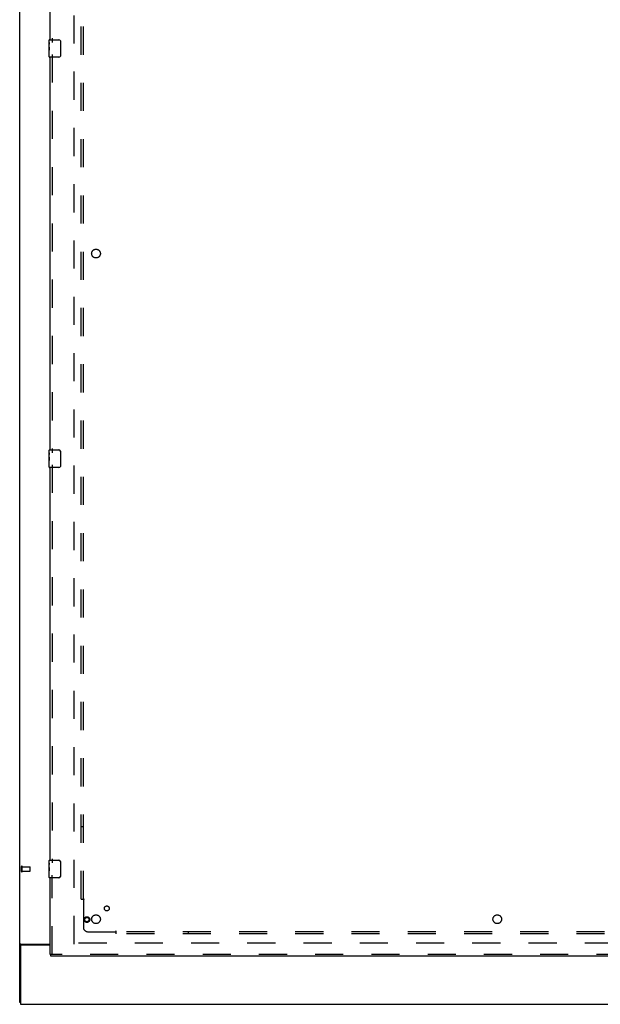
# Model space of a CAD drawing. Header units: inches. Extents: x 0 to 293, y 0 to 190.
# Tile 4 of 84: x 60 to 93, y 54 to 111. Entities that reach past the tile are written whole.
import ezdxf

# ---------------------------------------------------------------- set-up
doc = ezdxf.new("R2010")
doc.units = ezdxf.units.IN
doc.header["$LTSCALE"] = 16.12069
doc.header["$MEASUREMENT"] = 0
doc.linetypes.add('HIDDEN', pattern=[0.2, 0.1, -0.1])
doc.layers.get('0').update_dxf_attribs({"linetype": 'CONTINUOUS'})
for name, color, linetype in [('DEFAULT_2', 8, 'HIDDEN'), ('LEFTHAND_DOOR_ASSEMBLY', 7, 'CONTINUOUS'), ('SUBPANEL', 7, 'CONTINUOUS')]:
    doc.layers.add(name, color=color, linetype=linetype)

msp = doc.modelspace()

# ---------------------------------------------------------------- linework, layer by layer
at = {"color": 3, "linetype": 'Continuous'}
for p, q in [((60.031, 54.381), (60.031, 140.173)), ((60.083, 57.613), (60.083, 54.277)), ((60.1, 57.725), (61.781, 57.725)), ((61.781, 57.673), (60.143, 57.673)), ((60.083, 54.277), (137.729, 54.277))]:
    msp.add_line(p, q, dxfattribs=at)
at = {"color": 7, "linetype": 'Continuous'}
msp.add_line((60.083, 54.381), (60.031, 54.381), dxfattribs=at)
at = {"color": 3, "linetype": 'Continuous'}
for points in [[(60.066, 57.71), (60.062, 57.709), (60.058, 57.707), (60.055, 57.706), (60.051, 57.705), (60.048, 57.703), (60.045, 57.702), (60.042, 57.7), (60.04, 57.699), (60.038, 57.697), (60.036, 57.695), (60.034, 57.693), (60.033, 57.692), (60.032, 57.69), (60.031, 57.688), (60.031, 57.686), (60.031, 57.684)], [(60.1, 57.725), (60.098, 57.723), (60.096, 57.721), (60.093, 57.72), (60.09, 57.718), (60.086, 57.717), (60.082, 57.715), (60.078, 57.714), (60.074, 57.713), (60.066, 57.71)]]:
    msp.add_lwpolyline(points, dxfattribs=at)
msp.add_arc((60.143, 57.613), 0.06, 90, 180, dxfattribs=at)
at = {"layer": 'DEFAULT_2', "color": 8, "linetype": 'HIDDEN'}
for p, q in [((63.156, 57.725), (63.156, 136.829)), ((60.135, 61.885), (60.135, 62.169)), ((60.178, 61.885), (60.178, 62.169)), ((60.178, 62.151), (60.625, 62.151)), ((60.635, 61.913), (60.635, 62.141)), ((60.178, 61.903), (60.625, 61.903)), ((97.26, 57.777), (63.17, 57.777))]:
    msp.add_line(p, q, dxfattribs=at)
for centre, radius, start, end in [((60.156, 62.169), 0.0215, 360, 180), ((60.625, 62.141), 0.01, 360, 90), ((60.156, 61.885), 0.0215, 180, 0), ((60.625, 61.913), 0.01, 270, 0)]:
    msp.add_arc(centre, radius, start, end, dxfattribs=at)
at = {"layer": 'LEFTHAND_DOOR_ASSEMBLY', "color": 3, "linetype": 'Continuous'}
for p, q in [((61.781, 109.527), (61.781, 132.027)), ((61.781, 86.027), (61.781, 108.527)), ((61.781, 62.527), (61.781, 85.027)), ((61.781, 57.131), (61.781, 61.527)), ((97.926, 57.027), (61.823, 57.027))]:
    msp.add_line(p, q, dxfattribs=at)
at = {"layer": 'LEFTHAND_DOOR_ASSEMBLY', "color": 8, "linetype": 'HIDDEN'}
for p, q in [((61.885, 132.182), (61.885, 109.372)), ((61.885, 108.682), (61.885, 85.872)), ((61.885, 85.182), (61.885, 62.372)), ((61.885, 57.131), (61.885, 61.682)), ((97.926, 57.131), (61.823, 57.131))]:
    msp.add_line(p, q, dxfattribs=at)
at = {"layer": 'LEFTHAND_DOOR_ASSEMBLY', "color": 7, "linetype": 'Continuous'}
for p, q in [((61.721, 109.366), (61.721, 109.512)), ((61.736, 109.527), (62.276, 109.527)), ((62.376, 109.427), (62.376, 108.627)), ((61.721, 109.108), (61.721, 109.365)), ((61.726, 109.31), (61.721, 109.31)), ((61.721, 109.142), (61.728, 109.142)), ((61.721, 108.542), (61.721, 109.105)), ((61.722, 109.079), (61.721, 109.079)), ((61.721, 108.947), (61.727, 108.947)), ((61.721, 108.911), (61.728, 108.911)), ((61.721, 108.848), (61.728, 108.848)), ((61.728, 109.142), (61.728, 109.278)), ((61.728, 108.681), (61.728, 108.911)), ((61.721, 108.681), (61.728, 108.681)), ((62.276, 108.527), (61.736, 108.527)), ((61.721, 85.866), (61.721, 86.012)), ((61.721, 85.608), (61.721, 85.865)), ((61.726, 85.81), (61.721, 85.81)), ((61.728, 85.642), (61.728, 85.778)), ((61.736, 86.027), (62.276, 86.027)), ((62.376, 85.927), (62.376, 85.127)), ((61.721, 85.642), (61.728, 85.642)), ((61.721, 85.042), (61.721, 85.605)), ((61.722, 85.579), (61.721, 85.579)), ((61.721, 85.447), (61.727, 85.447)), ((61.721, 85.411), (61.728, 85.411)), ((61.721, 85.348), (61.728, 85.348)), ((61.721, 85.181), (61.728, 85.181)), ((61.728, 85.181), (61.728, 85.411)), ((62.276, 85.027), (61.736, 85.027)), ((61.721, 62.366), (61.721, 62.512)), ((61.721, 62.108), (61.721, 62.365)), ((61.726, 62.31), (61.721, 62.31)), ((61.721, 62.142), (61.728, 62.142)), ((61.721, 61.542), (61.721, 62.105)), ((61.722, 62.079), (61.721, 62.079)), ((61.728, 62.142), (61.728, 62.278)), ((61.736, 62.527), (62.276, 62.527)), ((62.376, 62.427), (62.376, 61.627)), ((61.721, 61.947), (61.727, 61.947)), ((61.721, 61.911), (61.728, 61.911)), ((61.721, 61.848), (61.728, 61.848)), ((61.721, 61.681), (61.728, 61.681)), ((61.728, 61.681), (61.728, 61.911)), ((62.276, 61.527), (61.736, 61.527)), ((61.781, 57.131), (61.823, 57.131)), ((61.823, 57.027), (61.823, 57.131))]:
    msp.add_line(p, q, dxfattribs=at)
for points in [[(62.369, 109.463), (62.371, 109.457), (62.373, 109.451), (62.374, 109.445), (62.375, 109.439), (62.375, 109.433), (62.376, 109.427)], [(61.721, 109.366), (61.721, 109.362), (61.721, 109.358), (61.722, 109.352), (61.723, 109.339)], [(61.721, 109.108), (61.721, 109.1), (61.721, 109.091), (61.722, 109.081)], [(61.722, 109.081), (61.725, 109.047), (61.726, 109.035), (61.726, 109.023), (61.727, 109.01), (61.727, 108.997), (61.728, 108.985), (61.727, 108.972), (61.727, 108.959), (61.726, 108.946), (61.726, 108.934), (61.725, 108.922)], [(61.723, 109.339), (61.724, 109.331), (61.725, 109.323), (61.726, 109.315)], [(61.726, 109.315), (61.727, 109.306), (61.727, 109.297), (61.727, 109.287), (61.728, 109.278)], [(62.376, 108.627), (62.375, 108.62), (62.375, 108.614), (62.374, 108.608), (62.373, 108.602), (62.371, 108.596), (62.369, 108.59)], [(61.721, 85.866), (61.721, 85.862), (61.721, 85.858), (61.722, 85.852), (61.723, 85.839)], [(61.723, 85.839), (61.724, 85.831), (61.725, 85.823), (61.726, 85.815)], [(61.726, 85.815), (61.727, 85.806), (61.727, 85.797), (61.727, 85.787), (61.728, 85.778)], [(62.369, 85.963), (62.371, 85.957), (62.373, 85.951), (62.374, 85.945), (62.375, 85.939), (62.375, 85.933), (62.376, 85.927)], [(61.721, 85.608), (61.721, 85.6), (61.721, 85.591), (61.722, 85.581)], [(61.722, 85.581), (61.725, 85.547), (61.726, 85.535), (61.726, 85.523), (61.727, 85.51), (61.727, 85.497), (61.728, 85.485), (61.727, 85.472), (61.727, 85.459), (61.726, 85.446), (61.726, 85.434), (61.725, 85.422)], [(62.376, 85.127), (62.375, 85.12), (62.375, 85.114), (62.374, 85.108), (62.373, 85.102), (62.371, 85.096), (62.369, 85.09)], [(61.721, 62.366), (61.721, 62.362), (61.721, 62.358), (61.722, 62.352), (61.723, 62.339)], [(61.721, 62.108), (61.721, 62.1), (61.721, 62.091), (61.722, 62.081)], [(61.722, 62.081), (61.725, 62.047), (61.726, 62.035), (61.726, 62.023), (61.727, 62.01), (61.727, 61.997), (61.728, 61.985), (61.727, 61.972), (61.727, 61.959), (61.726, 61.946), (61.726, 61.934), (61.725, 61.922)], [(61.723, 62.339), (61.724, 62.331), (61.725, 62.323), (61.726, 62.315)], [(61.726, 62.315), (61.727, 62.306), (61.727, 62.297), (61.727, 62.287), (61.728, 62.278)], [(62.369, 62.463), (62.371, 62.457), (62.373, 62.451), (62.374, 62.445), (62.375, 62.439), (62.375, 62.433), (62.376, 62.427)], [(62.376, 61.627), (62.375, 61.62), (62.375, 61.614), (62.374, 61.608), (62.373, 61.602), (62.371, 61.596), (62.369, 61.59)]]:
    msp.add_lwpolyline(points, dxfattribs=at)
at = {"layer": 'LEFTHAND_DOOR_ASSEMBLY', "color": 8, "linetype": 'HIDDEN'}
for radius in [0.164, 0.124]:
    msp.add_circle((63.885, 59.131), radius, dxfattribs=at)
at = {"layer": 'LEFTHAND_DOOR_ASSEMBLY', "color": 7, "linetype": 'Continuous'}
for centre, radius, start, end in [((61.736, 109.512), 0.015, 90, 180), ((62.276, 109.427), 0.1, 21.1999, 90), ((61.736, 108.542), 0.015, 180, 270), ((62.276, 108.627), 0.1, 270, 338.8001), ((61.736, 86.012), 0.015, 90, 180), ((62.276, 85.927), 0.1, 21.1999, 90), ((61.736, 85.042), 0.015, 180, 270), ((62.276, 85.127), 0.1, 270, 338.8001), ((61.736, 62.512), 0.015, 90, 180), ((62.276, 62.427), 0.1, 21.1999, 90), ((61.736, 61.542), 0.015, 180, 270), ((62.276, 61.627), 0.1, 270, 338.8001)]:
    msp.add_arc(centre, radius, start, end, dxfattribs=at)
for centre, start_param, end_param in [((61.984, 108.943), -3.141593, -2.961605), ((61.984, 85.443), 3.141593, 3.321581), ((61.984, 61.943), 3.141593, 3.321581)]:
    msp.add_ellipse(centre, major_axis=(0.263, 0), ratio=0.432808, start_param=start_param, end_param=end_param, dxfattribs=at)
at = {"layer": 'SUBPANEL', "color": 8, "linetype": 'HIDDEN'}
for p, q in [((63.562, 60.308), (63.562, 134.245)), ((63.687, 60.308), (63.687, 134.245)), ((63.687, 64.433), (63.562, 64.433)), ((63.562, 60.308), (63.648, 60.308)), ((63.648, 60.308), (63.728, 60.308)), ((63.668, 60.291), (63.675, 60.284)), ((63.687, 60.273), (63.687, 58.683)), ((63.937, 58.433), (65.527, 58.433)), ((65.562, 58.394), (65.562, 58.474)), ((132.249, 58.433), (65.562, 58.433)), ((65.562, 58.308), (65.562, 58.394)), ((132.249, 58.308), (65.562, 58.308)), ((69.687, 58.433), (69.687, 58.308))]:
    msp.add_line(p, q, dxfattribs=at)
for points in [[(63.648, 60.308), (63.651, 60.306), (63.653, 60.304), (63.655, 60.303), (63.657, 60.301), (63.659, 60.299), (63.661, 60.297), (63.663, 60.296), (63.665, 60.294), (63.667, 60.293), (63.668, 60.291)], [(63.675, 60.284), (63.677, 60.282), (63.679, 60.28), (63.681, 60.278), (63.683, 60.276), (63.685, 60.274), (63.687, 60.273)], [(63.701, 60.282), (63.698, 60.281), (63.695, 60.279), (63.693, 60.277), (63.691, 60.276), (63.689, 60.274), (63.687, 60.273)], [(63.728, 60.308), (63.727, 60.306), (63.726, 60.304), (63.725, 60.302), (63.724, 60.301), (63.723, 60.299), (63.721, 60.297), (63.72, 60.295), (63.718, 60.294), (63.716, 60.292), (63.714, 60.291), (63.712, 60.289), (63.71, 60.288), (63.708, 60.287), (63.706, 60.285), (63.701, 60.282)], [(65.539, 58.452), (65.536, 58.447), (65.535, 58.444), (65.533, 58.441), (65.531, 58.439), (65.53, 58.437), (65.528, 58.435), (65.527, 58.433)], [(65.54, 58.419), (65.538, 58.421), (65.536, 58.423), (65.534, 58.425), (65.532, 58.427), (65.53, 58.429), (65.528, 58.431), (65.527, 58.433)], [(65.562, 58.474), (65.56, 58.473), (65.558, 58.472), (65.556, 58.471), (65.554, 58.47), (65.553, 58.469), (65.551, 58.467), (65.549, 58.466), (65.548, 58.464), (65.546, 58.462), (65.545, 58.46), (65.543, 58.458), (65.542, 58.456), (65.541, 58.454), (65.539, 58.452)], [(65.562, 58.394), (65.56, 58.397), (65.558, 58.399), (65.557, 58.401), (65.555, 58.403), (65.553, 58.405), (65.551, 58.407), (65.55, 58.409), (65.548, 58.411), (65.547, 58.413), (65.545, 58.414), (65.54, 58.419)]]:
    msp.add_lwpolyline(points, dxfattribs=at)
for centre, radius in [((64.406, 97.277), 0.25), ((65.024, 59.77), 0.141), ((64.406, 59.152), 0.25), ((87.406, 59.152), 0.25)]:
    msp.add_circle(centre, radius, dxfattribs=at)
msp.add_arc((63.937, 58.683), 0.25, 180, 270, dxfattribs=at)

doc.saveas('drawing.dxf')
